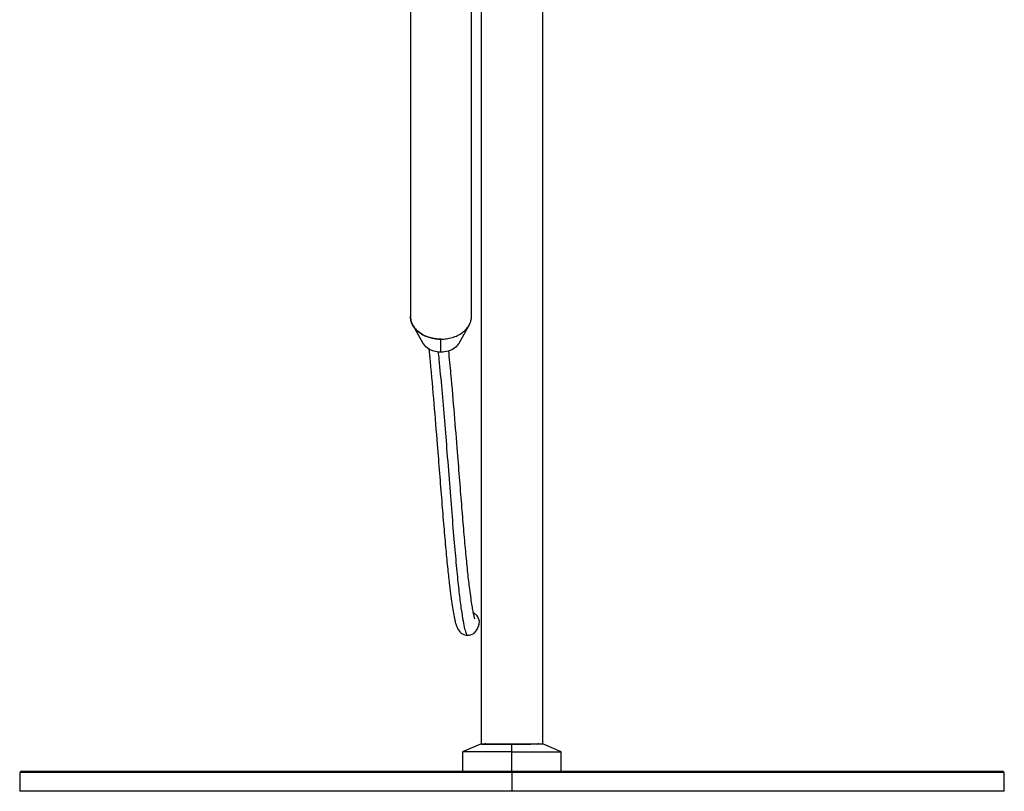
# Paper-space layout '_Inferior' of a CAD drawing. Header units: millimetres. Extents: x 269 to 519, y -705 to -109.
# Tile 1 of 3: x 269 to 519, y -705 to -509. Entities that reach past the tile are written whole.
import ezdxf

# ---------------------------------------------------------------- set-up
doc = ezdxf.new("R2010")
doc.units = ezdxf.units.MM

psp = doc.layouts.new('_Inferior')

# ---------------------------------------------------------------- linework, layer by layer
at = {"color": 7, "linetype": 'Continuous', "lineweight": 25}
for p, q in [((368.58, -494.1), (368.58, -584.47)), ((384.08, -584.47), (384.08, -494.1)), ((386.58, -693.1), (386.58, -494.1)), ((402.08, -494.1), (402.08, -693.1)), ((369.16, -586.67), (371.71, -591.24)), ((380.95, -591.24), (383.49, -586.67)), ((376.33, -593.54), (376.33, -590.23)), ((383.12, -665.42), (383.13, -665.42)), ((386.33, -693.1), (381.83, -695.1)), ((381.83, -695.1), (381.83, -700.1)), ((387.58, -692.89), (387.93, -693.1)), ((394.33, -700.1), (394.33, -693.1)), ((400.72, -693.1), (401.08, -692.89)), ((406.85, -695.11), (402.33, -693.1)), ((406.83, -700.1), (406.83, -695.07)), ((269.33, -700.3), (269.33, -705.1)), ((394.33, -700.3), (394.33, -705.1)), ((519.33, -705.1), (519.33, -700.3))]:
    psp.add_line(p, q, dxfattribs=at)
for points, knots in [([(376.33, -590.23), (375.87, -590.23), (375.4, -590.2), (374.44, -590.07), (373.95, -589.97), (373, -589.69), (372.53, -589.51), (371.64, -589.08), (371.22, -588.82), (370.47, -588.26), (370.13, -587.95), (369.55, -587.29), (369.31, -586.95), (368.93, -586.24), (368.79, -585.88), (368.62, -585.16), (368.58, -584.81), (368.58, -584.47)], [0, 0, 0, 0, 0.125, 0.125, 0.25, 0.25, 0.375, 0.375, 0.5, 0.5, 0.625, 0.625, 0.75, 0.75, 0.875, 0.875, 1, 1, 1, 1]), ([(368.58, -584.47), (368.58, -584.81), (368.62, -585.16), (368.79, -585.88), (368.93, -586.24), (369.31, -586.95), (369.55, -587.29), (370.13, -587.95), (370.47, -588.26), (371.22, -588.82), (371.64, -589.08), (372.53, -589.51), (373, -589.69), (373.95, -589.97), (374.44, -590.07), (375.4, -590.2), (375.87, -590.23), (376.78, -590.23), (377.26, -590.2), (378.22, -590.07), (378.7, -589.97), (379.66, -589.69), (380.12, -589.51), (381.01, -589.08), (381.43, -588.82), (382.18, -588.26), (382.52, -587.95), (383.1, -587.29), (383.34, -586.95), (383.72, -586.24), (383.86, -585.88), (384.04, -585.16), (384.08, -584.81), (384.08, -584.47)], [0, 0, 0, 0, 0.0625, 0.0625, 0.125, 0.125, 0.1875, 0.1875, 0.25, 0.25, 0.3125, 0.3125, 0.375, 0.375, 0.4375, 0.4375, 0.5, 0.5, 0.5625, 0.5625, 0.625, 0.625, 0.6875, 0.6875, 0.75, 0.75, 0.8125, 0.8125, 0.875, 0.875, 0.9375, 0.9375, 1, 1, 1, 1]), ([(376.33, -590.23), (376.78, -590.23), (377.26, -590.2), (378.22, -590.07), (378.7, -589.97), (379.66, -589.69), (380.12, -589.51), (381.01, -589.08), (381.43, -588.82), (382.18, -588.26), (382.52, -587.95), (383.1, -587.29), (383.34, -586.95), (383.72, -586.24), (383.86, -585.88), (384.04, -585.16), (384.08, -584.81), (384.08, -584.47)], [0, 0, 0, 0, 0.125, 0.125, 0.25, 0.25, 0.375, 0.375, 0.5, 0.5, 0.625, 0.625, 0.75, 0.75, 0.875, 0.875, 1, 1, 1, 1]), ([(376.33, -593.54), (375.7, -593.49), (374.4, -593.38), (372.67, -592.54), (372.03, -591.66), (371.72, -591.23)], [0, 0, 0, 0, 0.319709, 0.66576, 1, 1, 1, 1]), ([(373.24, -592.67), (373.34, -593.74), (373.81, -598.55), (374.53, -606.72), (375.31, -616.21), (375.96, -624.42), (376.51, -631.42), (377.04, -637.93), (377.55, -643.77), (378.03, -648.74), (378.46, -652.63), (378.83, -655.63), (379.16, -657.95), (379.48, -659.93), (379.8, -661.47), (380.11, -662.63), (380.38, -663.45), (380.86, -664.33), (381.67, -665.23), (382.64, -665.39), (383.11, -665.46)], [0, 0, 0, 0, 0.025014, 0.111707, 0.200239, 0.266486, 0.333193, 0.400606, 0.467889, 0.534464, 0.598743, 0.650834, 0.701341, 0.752348, 0.808689, 0.846963, 0.887096, 0.926503, 0.964767, 1, 1, 1, 1]), ([(380.94, -591.23), (380.62, -591.66), (379.98, -592.54), (378.25, -593.38), (376.95, -593.49), (376.33, -593.54)], [0, 0, 0, 0, 0.3342396, 0.6802906, 1, 1, 1, 1]), ([(375.61, -593.44), (375.67, -594.06), (375.99, -597.33), (376.54, -603.21), (377.22, -611.16), (377.89, -619.55), (378.57, -628.1), (379.22, -636.42), (379.84, -643.87), (380.43, -650.09), (380.97, -655.13), (381.47, -659.05), (381.93, -661.95), (382.34, -663.95), (382.72, -665.09), (382.98, -665.53), (383.1, -665.44), (383.12, -665.42)], [0, 0, 0, 0, 0.014358, 0.074885, 0.139776, 0.207863, 0.287627, 0.368409, 0.448716, 0.527433, 0.604638, 0.680733, 0.756059, 0.830865, 0.905326, 0.979554, 1, 1, 1, 1]), ([(384.85, -661.22), (384.86, -661.23), (384.92, -661.28), (384.86, -661.11), (384.79, -660.81), (384.65, -660.25), (384.46, -659.33), (384.23, -657.98), (383.95, -656.12), (383.59, -653.44), (383.16, -649.74), (382.68, -644.89), (382.18, -639.32), (381.66, -633.08), (381.12, -626.28), (380.5, -618.37), (379.76, -609.3), (379.03, -600.68), (378.49, -595.17), (378.3, -593.21)], [0, 0, 0, 0, 0.01037, 0.047529, 0.081314, 0.111714, 0.155028, 0.202798, 0.255332, 0.312694, 0.390387, 0.466415, 0.540981, 0.614114, 0.688056, 0.762703, 0.855606, 0.948674, 1, 1, 1, 1]), ([(385.97, -662.73), (386.02, -662.53), (386.16, -662.02), (385.94, -661.16), (385.42, -660.32), (384.85, -660.01), (384.58, -659.85)], [0, 0, 0, 0, 0.173872, 0.453515, 0.733153, 1, 1, 1, 1]), ([(383.14, -665.47), (383.45, -665.43), (384.07, -665.36), (384.92, -664.78), (385.63, -663.9), (385.88, -663.13), (386.01, -662.74)], [0, 0, 0, 0, 0.239006, 0.493225, 0.74692, 1, 1, 1, 1]), ([(394.33, -695.1), (393.59, -695.1), (392.83, -695.1), (391.28, -695.1), (390.49, -695.1), (388.96, -695.1), (388.2, -695.1), (386.77, -695.1), (386.1, -695.1), (384.88, -695.1), (384.33, -695.1), (383.4, -695.1), (383.01, -695.1), (382.4, -695.1), (382.18, -695.1), (381.89, -695.1), (381.83, -695.1), (381.83, -695.1)], [0, 0, 0, 0, 0.125, 0.125, 0.25, 0.25, 0.375, 0.375, 0.5, 0.5, 0.625, 0.625, 0.75, 0.75, 0.875, 0.875, 1, 1, 1, 1]), ([(394.33, -693.1), (393.86, -693.1), (393.37, -693.1), (392.38, -693.1), (391.87, -693.1), (390.89, -693.1), (390.41, -693.1), (389.49, -693.1), (389.06, -693.1), (388.28, -693.1), (387.93, -693.1), (387.33, -693.1), (387.08, -693.1), (386.69, -693.1), (386.55, -693.1), (386.37, -693.1), (386.33, -693.1), (386.33, -693.1)], [0, 0, 0, 0, 0.125, 0.125, 0.25, 0.25, 0.375, 0.375, 0.5, 0.5, 0.625, 0.625, 0.75, 0.75, 0.875, 0.875, 1, 1, 1, 1]), ([(386.58, -693.1), (386.68, -693.1), (386.91, -693.1), (388.71, -693.1), (391.33, -693.1), (394.31, -693.1), (397.12, -693.1), (398.52, -693.1), (399.16, -693.1)], [0, 0, 0, 0, 0.167234, 0.348247, 0.529259, 0.696493, 0.863727, 1, 1, 1, 1]), ([(402.33, -693.1), (402.33, -693.1), (402.28, -693.1), (402.1, -693.1), (401.96, -693.1), (401.57, -693.1), (401.32, -693.1), (400.72, -693.1), (400.37, -693.1), (399.59, -693.1), (399.16, -693.1), (398.25, -693.1), (397.76, -693.1), (396.78, -693.1), (396.28, -693.1), (395.29, -693.1), (394.8, -693.1), (394.33, -693.1)], [0, 0, 0, 0, 0.125, 0.125, 0.25, 0.25, 0.375, 0.375, 0.5, 0.5, 0.625, 0.625, 0.75, 0.75, 0.875, 0.875, 1, 1, 1, 1]), ([(394.33, -695.1), (395.06, -695.1), (395.83, -695.1), (397.37, -695.1), (398.16, -695.1), (399.7, -695.1), (400.45, -695.1), (401.88, -695.1), (402.56, -695.1), (403.78, -695.1), (404.32, -695.1), (405.26, -695.1), (405.64, -695.1), (406.25, -695.1), (406.47, -695.1), (406.76, -695.1), (406.83, -695.1), (406.83, -695.1)], [0, 0, 0, 0, 0.125, 0.125, 0.25, 0.25, 0.375, 0.375, 0.5, 0.5, 0.625, 0.625, 0.75, 0.75, 0.875, 0.875, 1, 1, 1, 1]), ([(269.43, -700.16), (269.49, -700.16), (269.61, -700.16), (271.05, -700.16), (273.49, -700.16), (276.98, -700.16), (281.48, -700.16), (286.89, -700.16), (293.11, -700.16), (299.99, -700.16), (307.41, -700.16), (315.22, -700.16), (323.35, -700.16), (331.84, -700.16), (340.79, -700.16), (350.33, -700.16), (360.44, -700.16), (371.05, -700.16), (381.99, -700.16), (393.13, -700.16), (404.36, -700.16), (415.6, -700.16), (426.78, -700.16), (437.74, -700.16), (448.36, -700.16), (458.44, -700.16), (467.86, -700.16), (476.49, -700.16), (484.29, -700.16), (491.21, -700.16), (497.35, -700.16), (500.82, -700.16), (502.53, -700.16)], [0, 0, 0, 0, 0.030577, 0.065217, 0.1, 0.135414, 0.170676, 0.20564, 0.240164, 0.27412, 0.306803, 0.338729, 0.369817, 0.4, 0.43074, 0.462416, 0.494959, 0.528282, 0.562282, 0.596222, 0.630578, 0.665217, 0.7, 0.735414, 0.770677, 0.80564, 0.840165, 0.87412, 0.906803, 0.938729, 0.969817, 1, 1, 1, 1]), ([(394.33, -700.1), (390.43, -700.1), (386.48, -700.1), (378.53, -700.1), (374.54, -700.1), (366.55, -700.1), (362.57, -700.1), (354.66, -700.1), (350.75, -700.1), (343.05, -700.1), (339.27, -700.1), (331.89, -700.1), (328.3, -700.1), (321.37, -700.1), (318.02, -700.1), (311.62, -700.1), (308.57, -700.1), (302.79, -700.1), (300.06, -700.1), (294.96, -700.1), (292.58, -700.1), (289.29, -700.1), (288.24, -700.1), (286.73, -700.1), (286.24, -700.1), (285.28, -700.1), (284.81, -700.1), (282.48, -700.1), (280.77, -700.1), (277.66, -700.1), (276.28, -700.1), (273.87, -700.1), (272.84, -700.1), (271.2, -700.1), (270.57, -700.1), (269.74, -700.1), (269.53, -700.1), (269.53, -700.1)], [0, 0, 0, 0, 0.0625, 0.0625, 0.125, 0.125, 0.1875, 0.1875, 0.25, 0.25, 0.3125, 0.3125, 0.375, 0.375, 0.4375, 0.4375, 0.5, 0.5, 0.5625, 0.5625, 0.625, 0.625, 0.65625, 0.65625, 0.671875, 0.671875, 0.6875, 0.6875, 0.75, 0.75, 0.8125, 0.8125, 0.875, 0.875, 0.9375, 0.9375, 1, 1, 1, 1]), ([(502.41, -700.1), (499.81, -700.1), (496.88, -700.1), (490.39, -700.1), (486.83, -700.1), (479.12, -700.1), (474.98, -700.1), (466.19, -700.1), (461.55, -700.1), (451.9, -700.1), (446.89, -700.1), (436.62, -700.1), (431.37, -700.1), (420.78, -700.1), (415.44, -700.1), (404.81, -700.1), (399.53, -700.1), (394.33, -700.1)], [0, 0, 0, 0, 0.125, 0.125, 0.25, 0.25, 0.375, 0.375, 0.5, 0.5, 0.625, 0.625, 0.75, 0.75, 0.875, 0.875, 1, 1, 1, 1]), ([(519.13, -700.1), (519.13, -700.1), (518.75, -700.1), (517.27, -700.1), (516.17, -700.1), (513.28, -700.1), (511.51, -700.1), (507.37, -700.1), (505.01, -700.1), (502.41, -700.1)], [0, 0, 0, 0, 0.25, 0.25, 0.5, 0.5, 0.75, 0.75, 1, 1, 1, 1]), ([(502.53, -700.16), (504.14, -700.16), (507.4, -700.16), (511.41, -700.16), (514.74, -700.16), (517.26, -700.16), (518.76, -700.16), (519.4, -700.16), (519.24, -700.16), (519.22, -700.16)], [0, 0, 0, 0, 0.153738, 0.31216, 0.474916, 0.641571, 0.811615, 0.981353, 1, 1, 1, 1]), ([(519.33, -700.3), (519.33, -700.29), (519.32, -700.26), (519.31, -700.23), (519.3, -700.19), (519.28, -700.17), (519.27, -700.16)], [0, 0, 0, 0, 0.233032, 0.480023, 0.737282, 1, 1, 1, 1]), ([(394.33, -700.3), (390.42, -700.3), (386.46, -700.3), (378.51, -700.3), (374.5, -700.3), (366.51, -700.3), (362.51, -700.3), (354.6, -700.3), (350.68, -700.3), (342.97, -700.3), (339.18, -700.3), (331.79, -700.3), (328.2, -700.3), (321.25, -700.3), (317.9, -700.3), (311.49, -700.3), (308.43, -700.3), (302.64, -700.3), (299.91, -700.3), (294.8, -700.3), (292.42, -700.3), (289.13, -700.3), (288.07, -700.3), (286.56, -700.3), (286.07, -700.3), (285.11, -700.3), (284.63, -700.3), (282.3, -700.3), (280.59, -700.3), (277.48, -700.3), (276.09, -700.3), (273.67, -700.3), (272.65, -700.3), (271, -700.3), (270.37, -700.3), (269.54, -700.3), (269.33, -700.3), (269.33, -700.3)], [0, 0, 0, 0, 0.0625, 0.0625, 0.125, 0.125, 0.1875, 0.1875, 0.25, 0.25, 0.3125, 0.3125, 0.375, 0.375, 0.4375, 0.4375, 0.5, 0.5, 0.5625, 0.5625, 0.625, 0.625, 0.65625, 0.65625, 0.671875, 0.671875, 0.6875, 0.6875, 0.75, 0.75, 0.8125, 0.8125, 0.875, 0.875, 0.9375, 0.9375, 1, 1, 1, 1]), ([(502.58, -700.3), (499.79, -700.3), (496.64, -700.3), (489.71, -700.3), (485.92, -700.3), (477.8, -700.3), (473.47, -700.3), (464.39, -700.3), (459.65, -700.3), (449.89, -700.3), (444.88, -700.3), (434.73, -700.3), (429.59, -700.3), (419.35, -700.3), (414.24, -700.3), (404.15, -700.3), (399.18, -700.3), (394.33, -700.3)], [0, 0, 0, 0, 0.125, 0.125, 0.25, 0.25, 0.375, 0.375, 0.5, 0.5, 0.625, 0.625, 0.75, 0.75, 0.875, 0.875, 1, 1, 1, 1]), ([(519.29, -700.3), (519.3, -700.3), (519.43, -700.3), (518.91, -700.3), (517.63, -700.3), (515.35, -700.3), (512.11, -700.3), (507.95, -700.3), (504.38, -700.3), (502.58, -700.3)], [0, 0, 0, 0, 0.015717, 0.169576, 0.328066, 0.49083, 0.657431, 0.82735, 1, 1, 1, 1]), ([(394.33, -705.1), (390.64, -705.1), (386.89, -705.1), (379.3, -705.1), (375.45, -705.1), (367.71, -705.1), (363.82, -705.1), (356.04, -705.1), (352.16, -705.1), (344.47, -705.1), (340.66, -705.1), (333.17, -705.1), (329.5, -705.1), (322.35, -705.1), (318.88, -705.1), (312.2, -705.1), (308.99, -705.1), (302.89, -705.1), (299.99, -705.1), (294.57, -705.1), (292.04, -705.1), (287.37, -705.1), (285.23, -705.1), (281.36, -705.1), (279.63, -705.1), (276.58, -705.1), (275.26, -705.1), (273.04, -705.1), (272.13, -705.1), (270.7, -705.1), (270.17, -705.1), (269.49, -705.1), (269.33, -705.1), (269.33, -705.1)], [0, 0, 0, 0, 0.0625, 0.0625, 0.125, 0.125, 0.1875, 0.1875, 0.25, 0.25, 0.3125, 0.3125, 0.375, 0.375, 0.4375, 0.4375, 0.5, 0.5, 0.5625, 0.5625, 0.625, 0.625, 0.6875, 0.6875, 0.75, 0.75, 0.8125, 0.8125, 0.875, 0.875, 0.9375, 0.9375, 1, 1, 1, 1]), ([(519.33, -705.1), (519.33, -705.1), (519.32, -705.1), (519.31, -705.1), (519.28, -705.1), (519.25, -705.1), (519.2, -705.1), (519.15, -705.1), (519.08, -705.1), (519, -705.1), (518.92, -705.1), (518.69, -705.1), (518.21, -705.1), (517.27, -705.1), (516.06, -705.1), (514.53, -705.1), (512.72, -705.1), (509.86, -705.1), (505.52, -705.1), (499.11, -705.1), (491.53, -705.1), (482.87, -705.1), (473.27, -705.1), (462.89, -705.1), (451.9, -705.1), (442.36, -705.1), (434.59, -705.1), (428.78, -705.1), (422.94, -705.1), (417.14, -705.1), (411.34, -705.1), (406.74, -705.1), (403.32, -705.1), (401.07, -705.1), (398.82, -705.1), (396.58, -705.1), (395.08, -705.1), (394.33, -705.1)], [0, 0, 0, 0, 0.005732, 0.011463, 0.017192, 0.02292, 0.028648, 0.034375, 0.040103, 0.045832, 0.051563, 0.057295, 0.086905, 0.116515, 0.147005, 0.177496, 0.20876, 0.240025, 0.303831, 0.368644, 0.434147, 0.5, 0.565853, 0.631356, 0.69617, 0.759976, 0.79124, 0.822505, 0.852995, 0.883485, 0.913095, 0.942705, 0.954168, 0.965625, 0.97708, 0.988537, 1, 1, 1, 1])]:
    psp.add_open_spline(points, degree=3, knots=knots, dxfattribs=at)
for points in [[(502.41, -700.1), (502.45, -700.1), (502.5, -700.12), (502.53, -700.16)], [(502.53, -700.16), (502.56, -700.2), (502.58, -700.25), (502.58, -700.3)]]:
    psp.add_open_spline(points, degree=3, dxfattribs=at)

doc.saveas('drawing.dxf')
